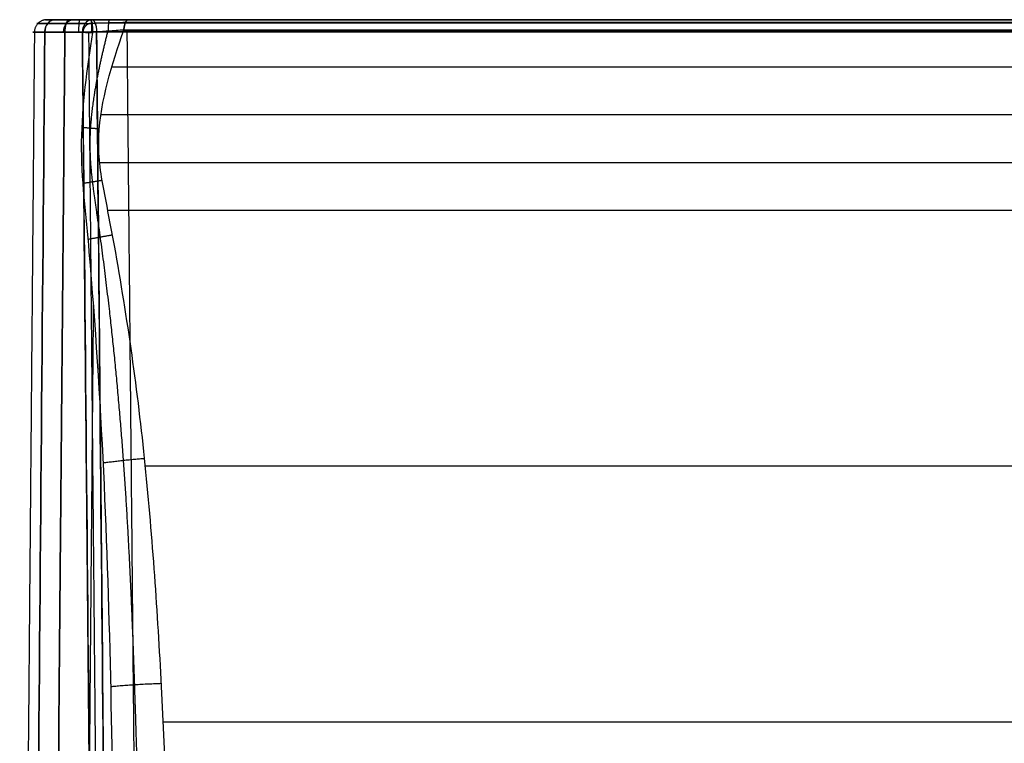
# Model space of a CAD drawing. Header units: millimetres. Extents: x -365 to 365, y -137 to 137.
# Tile 10 of 34: x -364 to -286, y 80 to 137. Entities that reach past the tile are written whole.
import ezdxf

# ---------------------------------------------------------------- set-up
doc = ezdxf.new("R2010")
doc.units = ezdxf.units.MM
doc.header["$MEASUREMENT"] = 0
doc.layers.add('IGES level 16', color=7, linetype='Continuous', true_color=0x666666)

msp = doc.modelspace()

# ---------------------------------------------------------------- linework, layer by layer
at = {"layer": 'IGES level 16', "extrusion": (0.646632, -4.00047e-14, 0.762802)}
for centre in [(136.2, 333.911, -165.386), (136.2, 333.911, -160.783)]:
    msp.add_arc(centre, 1, 0, 89.5, dxfattribs=at)
at = {"layer": 'IGES level 16', "extrusion": (0.646632, -9.58715e-07, 0.762802)}
msp.add_arc((136.199, 333.912, -160.783), 1, 0.00006, 89.50013, dxfattribs=at)
at = {"layer": 'IGES level 16', "extrusion": (0.930384, 1.80377e-13, -0.366587)}
msp.add_arc((136.2, -44.707, -367.899), 1, 0, 88.5, dxfattribs=at)
at = {"layer": 'IGES level 16', "extrusion": (-0.009307, 0.999657, -0.024468)}
msp.add_arc((357.392, 96.658, 137.209), 1, 40.30084, 111.51151, dxfattribs=at)
at = {"layer": 'IGES level 16'}
for points, weights, degree in [([(-362.274, 137.2, 87.091), (-363.236, 137.2, 86.85), (-363.244, 136.208, 86.848)], [1, 0.709754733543, 1], 2), ([(-362.415, 136.209, 90.408), (-362.408, 137.2, 90.402), (-361.652, 137.2, 89.761)], [1, 0.710185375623, 1], 2), ([(-360.927, 136.209, 92.163), (-360.923, 136.79, 92.16), (-360.608, 137.2, 91.893), (-360.164, 137.2, 91.516)], [1, 0.806790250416, 0.806790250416, 1], 3), ([(-360.461, 137.2, 85.029), (-360.827, 137.2, 84.098), (-360.827, 136.2, 84.098)], [1, 0.707106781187, 1], 2), ([(-360.827, 136.2, 84.098), (-360.827, 137.2, 84.098), (-360.461, 137.2, 85.029)], [1, 0.707106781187, 1], 2), ([(-360.72, 136.907, 84.371), (-360.075, 136.906, 84.117), (-359.363, 136.906, 84.047), (-358.676, 136.905, 84.177)], [0.853553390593, 0.853249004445, 0.852945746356, 0.852685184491], 3), ([(-359.647, 137.2, 84.835), (-359.741, 137.2, 83.837), (-359.741, 136.197, 83.839)], [1, 0.706205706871, 1], 2), ([(-358.622, 136.195, 83.89), (-358.621, 137.2, 83.886), (-358.807, 137.2, 84.873)], [1, 0.705370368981, 1], 2), ([(-358.807, 137.2, 84.873), (-358.621, 137.2, 83.886), (-358.622, 136.195, 83.89)], [1, 0.705370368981, 1], 2), ([(-358.677, 136.223, 94.272), (-358.693, 136.785, 94.259), (-358.705, 137.185, 93.862), (-358.706, 137.199, 93.297)], [0.996854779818, 0.81082512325, 0.807248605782, 0.986125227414], 3), ([(-358.676, 137.2, 93.272), (-358.319, 137.2, 94.178), (-358.31, 136.226, 94.202)], [1, 0.716301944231, 1], 2), ([(-356.022, 136.969, 84.002), (-356.88, 136.95, 84.313), (-357.813, 136.927, 84.362), (-358.676, 136.905, 84.177)], [0.884392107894, 0.875134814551, 0.863884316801, 0.852685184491], 3), ([(-357.368, 136.291, 83.955), (-357.359, 137.2, 84.037), (-357.279, 137.2, 84.947)], [1, 0.73853367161, 1], 2), ([(-356.147, 136.382, 83.682), (-356.092, 137.2, 83.823), (-355.789, 137.2, 84.598)], [1, 0.768784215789, 1], 2), ([(-355.789, 137.2, 84.598), (-356.092, 137.2, 83.823), (-356.147, 136.382, 83.682)], [1, 0.768784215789, 1], 2), ([(-363.243, 136.217, 86.845), (-363.632, 90.818, 86.998), (-364.022, 45.416, 87.151), (-364.412, 0.013, 87.305)], [0.79093420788, 0.790970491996, 0.791006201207, 0.791041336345], 3), ([(-358.31, 136.226, 94.202), (-358.976, 136.226, 94.465), (-359.439, 136.209, 93.919)], [1, 0.813046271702, 1], 2), ([(-357.738, 9.264, 97.349), (-358.132, 51.583, 96.313), (-358.526, 93.902, 95.277), (-358.92, 136.221, 94.242)], [0.906519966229, 0.906521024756, 0.906522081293, 0.906523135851], 3), ([(-358.089, 128.526, 83.571), (-358.763, 128.58, 83.836), (-359.487, 128.637, 83.847)], [1, 0.983900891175, 0.999987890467], 2), ([(-357.871, 124.441, 83.58), (-358.606, 124.322, 83.875), (-359.396, 124.192, 83.862)], [1, 0.980540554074, 0.999986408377], 2), ([(-357.043, 120.108, 83.65), (-357.989, 119.945, 84.036), (-358.999, 119.756, 83.909)], [1, 0.968133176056, 0.999979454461], 2), ([(-358.573, 114.543, 84.015), (-358.901, 76.36, 84.144), (-359.229, 38.177, 84.273), (-359.557, -0.004, 84.401)], [0.906629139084, 0.906607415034, 0.906585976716, 0.906564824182], 3), ([(-354.497, 102.364, 84.561), (-356.191, 102.229, 85.235), (-357.799, 102.009, 84.394)], [1, 0.909511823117, 0.999961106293], 2), ([(-353.167, 84.507, 85.632), (-355.395, 84.436, 86.504), (-357.211, 84.25, 84.955)], [1, 0.858032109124, 0.999969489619], 2)]:
    msp.add_rational_spline(points, weights, degree=degree, dxfattribs=at)
for points, weights, knots in [([(-362.189, 136.91, 90.216), (-362.952, 136.911, 89.316), (-363.242, 136.91, 88.057), (-362.672, 136.909, 85.782), (-361.823, 136.908, 84.806), (-360.72, 136.907, 84.371)], [0.855092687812, 0.855264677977, 0.855176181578, 0.854578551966, 0.854075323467, 0.853553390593], [0, 0, 0, 0, 0.002834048, 0.002834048, 0.005668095, 0.005668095, 0.005668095, 0.005668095]), ([(-358.4, 136.86, 93.97), (-358.497, 136.901, 93.97), (-358.598, 136.918, 93.97), (-358.697, 136.915, 93.97), (-359.098, 136.903, 93.97), (-359.386, 136.619, 93.97), (-359.392, 136.21, 93.97)], [0.746841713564, 0.769543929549, 0.80546254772, 0.854597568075, 0.686684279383, 0.673119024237, 0.813901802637], [0.3655093, 0.3655093, 0.3655093, 0.3655093, 0.5, 0.5, 0.5, 0.9596064, 0.9596064, 0.9596064, 0.9596064]), ([(358.507, 136.916, 93.955), (329.627, 136.916, 82.574), (300.555, 136.916, 71.97), (256.651, 136.916, 57.368), (241.964, 136.916, 52.727), (212.508, 136.916, 43.78), (197.748, 136.916, 39.448), (153.302, 136.916, 27.193), (123.402, 136.916, 20.249), (62.551, 136.916, 10.936), (31.578, 136.916, 8.637), (-31.44, 136.916, 8.63), (-62.489, 136.916, 10.932), (-123.38, 136.916, 20.24), (-153.281, 136.916, 27.193), (-197.724, 136.916, 39.439), (-212.481, 136.916, 43.771), (-241.929, 136.916, 52.717), (-256.613, 136.916, 57.356), (-300.5, 136.916, 71.951), (-329.553, 136.916, 82.547), (-358.42, 136.916, 93.921)], [0.858150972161, 0.858150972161, 0.858150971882, 0.858150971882, 0.858150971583, 0.858150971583, 0.858150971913, 0.858150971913, 0.85815097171, 0.85815097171, 0.858150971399, 0.858150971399, 0.858151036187, 0.858150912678, 0.858150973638, 0.858150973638, 0.858150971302, 0.858150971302, 0.858150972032, 0.858150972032, 0.858150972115, 0.858150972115], [0, 0, 0, 0, 0.0931053, 0.0931053, 0.1396579, 0.1396579, 0.1862106, 0.1862106, 0.2793159, 0.2793159, 0.3724212, 0.3724212, 0.4655265, 0.4655265, 0.5586318, 0.5586318, 0.6051844, 0.6051844, 0.6517371, 0.6517371, 0.7448424, 0.7448424, 0.7448424, 0.7448424]), ([(356.107, 136.969, 84.035), (327.485, 136.969, 72.86), (298.599, 136.969, 62.416), (254.819, 136.969, 48.02), (240.178, 136.969, 43.429), (210.842, 136.969, 34.563), (196.143, 136.969, 30.28), (151.872, 136.969, 18.276), (122.114, 136.969, 11.462), (76.778, 136.969, 4.738), (61.554, 136.969, 3.066), (30.887, 136.969, 0.837), (15.406, 136.969, 0.28), (-31.117, 136.969, 0.287), (-61.72, 136.969, 2.504), (-122.083, 136.969, 11.458), (-151.823, 136.969, 18.265), (-196.083, 136.969, 30.263), (-210.781, 136.969, 34.545), (-240.118, 136.969, 43.41), (-254.767, 136.969, 48.004), (-298.532, 136.969, 62.393), (-327.409, 136.969, 72.832), (-356.022, 136.969, 84.002)], [0.884392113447, 0.884387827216, 0.884389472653, 0.884391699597, 0.884392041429, 0.884392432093, 0.884392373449, 0.88438867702, 0.884391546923, 0.884378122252, 0.884370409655, 0.884360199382, 0.884357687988, 0.884357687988, 0.884373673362, 0.884391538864, 0.884388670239, 0.884392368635, 0.884392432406, 0.884392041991, 0.884391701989, 0.884389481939, 0.884387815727, 0.884392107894], [0, 0, 0, 0, 0.0921382, 0.0921382, 0.1382073, 0.1382073, 0.1842764, 0.1842764, 0.2764146, 0.2764146, 0.3224837, 0.3224837, 0.3685528, 0.3685528, 0.460691, 0.460691, 0.5528292, 0.5528292, 0.5988983, 0.5988983, 0.6449674, 0.6449674, 0.7371056, 0.7371056, 0.7371056, 0.7371056]), ([(-354.844, 66.608, 86.757), (-354.943, 72.504, 86.478), (-355.082, 78.425, 86.172), (-355.483, 90.285, 85.538), (-355.735, 96.211, 85.202), (-356.594, 108.083, 84.481), (-357.198, 113.995, 84.106), (-358.205, 121.407, 83.856), (-358.441, 122.884, 83.817), (-358.799, 125.75, 83.778), (-358.867, 127.156, 83.774), (-358.613, 131.149, 83.768), (-358.047, 133.754, 83.788), (-357.407, 136.292, 83.959)], [0.907144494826, 0.913874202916, 0.921230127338, 0.936786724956, 0.94512371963, 0.964368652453, 0.975165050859, 0.986285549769, 0.988557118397, 0.991976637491, 0.992618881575, 0.990739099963, 0.986121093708, 0.977539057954], [0, 0, 0, 0, 0.01781816, 0.01781816, 0.03563631, 0.03563631, 0.05345447, 0.05345447, 0.057909, 0.057909, 0.06236354, 0.06236354, 0.0703796, 0.0703796, 0.0703796, 0.0703796])]:
    msp.add_rational_spline(points, weights, degree=3, knots=knots, dxfattribs=at)
for points, knots in [([(-361.652, 137.2, 89.761), (-361.869, 137.2, 89.505), (-362.045, 137.2, 89.208), (-362.286, 137.2, 88.581), (-362.353, 137.2, 88.242), (-362.372, 137.2, 87.571), (-362.324, 137.2, 87.229), (-362.12, 137.2, 86.589), (-361.961, 137.2, 86.282), (-361.557, 137.2, 85.746), (-361.305, 137.2, 85.51), (-361.026, 137.2, 85.324), (-360.849, 137.2, 85.206), (-360.659, 137.2, 85.107), (-360.461, 137.2, 85.029)], [6, 6, 6, 6, 6.17771, 6.17771, 6.355419, 6.355419, 6.533129, 6.533129, 6.710843, 6.710843, 6.888565, 6.888565, 6.888565, 7, 7, 7, 7]), ([(-361.652, 137.2, 89.761), (-362.27, 137.2, 89.032), (-362.505, 137.2, 88.013), (-362.043, 137.2, 86.17), (-361.355, 137.2, 85.38), (-360.461, 137.2, 85.029)], [0, 0, 0, 0, 0.002834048, 0.002834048, 0.005668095, 0.005668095, 0.005668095, 0.005668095]), ([(-360.461, 137.2, 85.029), (-360.148, 137.2, 84.906), (-359.81, 137.2, 84.836), (-359.475, 137.2, 84.823), (-359.252, 137.2, 84.815), (-359.026, 137.2, 84.832), (-358.807, 137.2, 84.873)], [7, 7, 7, 7, 7.602709, 7.602709, 7.602709, 8, 8, 8, 8]), ([(358.762, 137.2, 93.306), (329.871, 137.2, 81.921), (300.788, 137.2, 71.313), (256.865, 137.2, 56.704), (242.171, 137.2, 52.061), (212.706, 137.2, 43.111), (197.941, 137.2, 38.778), (153.473, 137.2, 26.516), (123.543, 137.2, 19.565), (62.621, 137.2, 10.241), (31.612, 137.2, 7.939), (-31.474, 137.2, 7.933), (-62.56, 137.2, 10.237), (-123.519, 137.2, 19.556), (-153.451, 137.2, 26.516), (-197.917, 137.2, 38.768), (-212.679, 137.2, 43.102), (-242.137, 137.2, 52.051), (-256.826, 137.2, 56.692), (-300.733, 137.2, 71.293), (-329.797, 137.2, 81.893), (-358.676, 137.2, 93.272)], [0, 0, 0, 0, 0.0931053, 0.0931053, 0.1396579, 0.1396579, 0.1862106, 0.1862106, 0.2793159, 0.2793159, 0.3724212, 0.3724212, 0.4655265, 0.4655265, 0.5586318, 0.5586318, 0.6051844, 0.6051844, 0.6517371, 0.6517371, 0.7448424, 0.7448424, 0.7448424, 0.7448424]), ([(358.762, 137.2, 93.306), (329.894, 137.2, 81.93), (300.829, 137.2, 71.328), (256.936, 137.2, 56.727), (242.251, 137.2, 52.086), (212.803, 137.2, 43.14), (198.046, 137.2, 38.808), (153.601, 137.2, 26.549), (123.684, 137.2, 19.594), (62.773, 137.2, 10.257), (31.762, 137.2, 7.946), (-15.567, 137.2, 7.931), (-31.255, 137.2, 8.502), (-62.306, 137.2, 10.811), (-77.692, 137.2, 12.553), (-123.43, 137.2, 19.537), (-153.374, 137.2, 26.496), (-197.857, 137.2, 38.751), (-212.624, 137.2, 43.086), (-242.093, 137.2, 52.037), (-256.788, 137.2, 56.679), (-300.711, 137.2, 71.285), (-329.792, 137.2, 81.891), (-358.676, 137.2, 93.272)], [4, 4, 4, 4, 4.125, 4.125, 4.1875, 4.1875, 4.25, 4.25, 4.375, 4.375, 4.5, 4.5, 4.5625, 4.5625, 4.625, 4.625, 4.75, 4.75, 4.8125, 4.8125, 4.875, 4.875, 5, 5, 5, 5]), ([(-355.789, 137.2, 84.598), (-327.186, 137.2, 73.431), (-298.321, 137.2, 62.997), (-254.572, 137.2, 48.613), (-239.929, 137.2, 44.021), (-210.6, 137.2, 35.158), (-195.908, 137.2, 30.878), (-151.672, 137.2, 18.886), (-121.957, 137.2, 12.086), (-61.658, 137.2, 3.141), (-31.087, 137.2, 0.927), (15.391, 137.2, 0.92), (30.857, 137.2, 1.476), (61.492, 137.2, 3.702), (76.7, 137.2, 5.373), (121.988, 137.2, 12.09), (151.721, 137.2, 18.898), (195.968, 137.2, 30.895), (210.661, 137.2, 35.176), (239.989, 137.2, 44.039), (254.625, 137.2, 48.63), (298.388, 137.2, 63.02), (327.262, 137.2, 73.459), (355.874, 137.2, 84.631)], [-0.7371056, -0.7371056, -0.7371056, -0.7371056, -0.6449674, -0.6449674, -0.5988983, -0.5988983, -0.5528292, -0.5528292, -0.460691, -0.460691, -0.3685528, -0.3685528, -0.3224837, -0.3224837, -0.2764146, -0.2764146, -0.1842764, -0.1842764, -0.1382073, -0.1382073, -0.0921382, -0.0921382, 0, 0, 0, 0]), ([(-355.789, 137.2, 84.598), (-327.186, 137.2, 73.431), (-298.321, 137.2, 62.997), (-254.572, 137.2, 48.613), (-239.928, 137.2, 44.021), (-210.6, 137.2, 35.158), (-195.907, 137.2, 30.878), (-151.67, 137.2, 18.886), (-121.956, 137.2, 12.086), (-61.657, 137.2, 3.141), (-31.085, 137.2, 0.927), (15.393, 137.2, 0.92), (30.859, 137.2, 1.476), (61.495, 137.2, 3.703), (76.703, 137.2, 5.373), (121.991, 137.2, 12.09), (151.724, 137.2, 18.899), (195.971, 137.2, 30.896), (210.664, 137.2, 35.177), (239.992, 137.2, 44.04), (254.628, 137.2, 48.631), (298.391, 137.2, 63.021), (327.265, 137.2, 73.46), (355.874, 137.2, 84.631)], [9, 9, 9, 9, 9.125, 9.125, 9.1875, 9.1875, 9.25, 9.25, 9.375, 9.375, 9.5, 9.5, 9.5625, 9.5625, 9.625, 9.625, 9.75, 9.75, 9.8125, 9.8125, 9.875, 9.875, 10, 10, 10, 10]), ([(-363.584, 0, 90.867), (-363.388, 22.861, 90.79), (-363.192, 45.722, 90.713), (-362.802, 91.125, 90.56), (-362.609, 113.667, 90.484), (-362.415, 136.209, 90.408)], [0, 0, 0, 0, 0.503518, 0.503518, 1, 1, 1, 1]), ([(-362.415, 136.209, 90.408), (-362.609, 113.667, 90.484), (-362.802, 91.125, 90.56), (-363.192, 45.722, 90.713), (-363.388, 22.861, 90.79), (-363.584, 0, 90.867)], [2, 2, 2, 2, 2.496482, 2.496482, 3, 3, 3, 3]), ([(-362.415, 136.209, 90.408), (-363.241, 136.21, 89.433), (-363.552, 136.209, 88.077), (-362.936, 136.206, 85.62), (-362.016, 136.203, 84.565), (-360.827, 136.2, 84.098)], [1, 1, 1, 1, 1.5, 1.5, 2, 2, 2, 2]), ([(-360.827, 136.2, 84.098), (-362.019, 136.203, 84.567), (-362.936, 136.206, 85.619), (-363.552, 136.209, 88.077), (-363.239, 136.21, 89.435), (-362.415, 136.209, 90.408)], [-0.005668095, -0.005668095, -0.005668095, -0.005668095, -0.002834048, -0.002834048, 0, 0, 0, 0]), ([(-360.827, 136.2, 84.098), (-360.847, 133.867, 84.106), (-360.867, 131.534, 84.114), (-360.978, 118.534, 84.158), (-361.07, 107.868, 84.194), (-361.44, 64.801, 84.339), (-361.719, 32.401, 84.449), (-361.997, 0, 84.558)], [2, 2, 2, 2, 2.051393, 2.051393, 2.286331, 2.286331, 3, 3, 3, 3]), ([(-361.997, 0, 84.558), (-361.719, 32.401, 84.449), (-361.44, 64.801, 84.339), (-361.07, 107.868, 84.194), (-360.978, 118.534, 84.158), (-360.867, 131.534, 84.114), (-360.847, 133.867, 84.106), (-360.827, 136.2, 84.098)], [0, 0, 0, 0, 0.713669, 0.713669, 0.948607, 0.948607, 1, 1, 1, 1]), ([(-358.622, 136.195, 83.89), (-359.09, 133.312, 83.816), (-359.487, 130.401, 83.841), (-359.552, 124.571, 83.861), (-359.162, 121.677, 83.874), (-358.42, 112.977, 84.027), (-358.039, 107.174, 84.223), (-357.23, 89.748, 84.797), (-357.047, 78.111, 85.152), (-356.911, 66.476, 85.47)], [8.653581, 8.653581, 8.653581, 8.653581, 8.778581, 8.778581, 8.903581, 8.903581, 9.153581, 9.153581, 9.653581, 9.653581, 9.653581, 9.653581]), ([(-358.622, 136.195, 83.89), (-359.09, 133.312, 83.816), (-359.487, 130.401, 83.841), (-359.552, 124.571, 83.861), (-359.162, 121.677, 83.874), (-358.42, 112.977, 84.027), (-358.039, 107.174, 84.223), (-357.23, 89.748, 84.797), (-357.047, 78.111, 85.152), (-356.911, 66.476, 85.47)], [2, 2, 2, 2, 2.125, 2.125, 2.25, 2.25, 2.5, 2.5, 3, 3, 3, 3]), ([(-358.257, 9.252, 97.026), (-358.398, 24.427, 96.655), (-358.539, 39.603, 96.283), (-358.822, 69.954, 95.54), (-358.963, 85.129, 95.169), (-359.216, 112.273, 94.505), (-359.327, 124.241, 94.212), (-359.439, 136.209, 93.919)], [0, 0, 0, 0, 0.358597, 0.358597, 0.717195, 0.717195, 1, 1, 1, 1]), ([(-356.147, 136.382, 83.682), (-356.542, 136.353, 83.83), (-356.962, 136.322, 83.923), (-357.382, 136.29, 83.956), (-357.795, 136.258, 83.99), (-358.215, 136.226, 83.967), (-358.622, 136.195, 83.89)], [7.653581, 7.653581, 7.653581, 7.653581, 8.158388, 8.158388, 8.158388, 8.653581, 8.653581, 8.653581, 8.653581]), ([(-358.31, 136.226, 94.202), (-329.447, 136.226, 82.83), (-300.399, 136.226, 72.236), (-256.52, 136.226, 57.643), (-241.84, 136.226, 53.005), (-212.396, 136.226, 44.061), (-197.64, 136.226, 39.729), (-153.207, 136.226, 27.486), (-123.319, 136.226, 20.536), (-62.458, 136.226, 11.233), (-31.425, 136.226, 8.932), (31.564, 136.226, 8.939), (62.521, 136.226, 11.237), (123.341, 136.226, 20.545), (153.228, 136.226, 27.486), (197.664, 136.226, 39.738), (212.423, 136.226, 44.07), (241.874, 136.226, 53.015), (256.558, 136.226, 57.655), (300.454, 136.226, 72.255), (329.521, 136.226, 82.857), (358.396, 136.226, 94.236)], [-0.7448424, -0.7448424, -0.7448424, -0.7448424, -0.6517371, -0.6517371, -0.6051844, -0.6051844, -0.5586318, -0.5586318, -0.4655265, -0.4655265, -0.3724212, -0.3724212, -0.2793159, -0.2793159, -0.1862106, -0.1862106, -0.1396579, -0.1396579, -0.0931053, -0.0931053, 0, 0, 0, 0]), ([(358.396, 136.226, 94.236), (357.565, 136.226, 93.909), (328.254, 136.226, 82.382), (298.619, 136.226, 71.612), (255.111, 136.226, 57.192), (240.56, 136.226, 52.607), (211.384, 136.226, 43.764), (196.765, 136.226, 39.482), (167.419, 136.226, 31.408), (152.684, 136.226, 27.655), (123.009, 136.226, 21.066), (108.074, 136.226, 18.211), (77.962, 136.226, 13.598), (62.78, 136.226, 11.862), (32.158, 136.226, 9.549), (16.659, 136.226, 8.966), (-29.564, 136.226, 8.877), (-60.112, 136.226, 11.008), (-105.501, 136.226, 17.754), (-120.56, 136.226, 20.574), (-150.567, 136.226, 27.141), (-165.527, 136.226, 30.912), (-195.292, 136.226, 39.054), (-210.09, 136.226, 43.38), (-239.597, 136.226, 52.307), (-254.298, 136.226, 56.93), (-298.186, 136.226, 71.454), (-327.98, 136.226, 82.276), (-357.508, 136.226, 93.886), (-358.31, 136.226, 94.202)], [0, 0, 0, 0, 0.00362, 0.127735, 0.127735, 0.189792, 0.189792, 0.251849, 0.251849, 0.313906, 0.313906, 0.375963, 0.375963, 0.438021, 0.438021, 0.500078, 0.500078, 0.624192, 0.624192, 0.686249, 0.686249, 0.748306, 0.748306, 0.810364, 0.810364, 0.872421, 0.872421, 0.996535, 1, 1, 1, 1]), ([(-358.31, 136.226, 94.202), (-358.306, 135.884, 94.21), (-358.303, 135.543, 94.219), (-358.275, 132.535, 94.292), (-358.25, 129.869, 94.358), (-358.126, 116.54, 94.684), (-358.027, 105.877, 94.945), (-357.661, 66.566, 95.907), (-357.394, 37.918, 96.608), (-357.128, 9.269, 97.31)], [1, 1, 1, 1, 1.008077, 1.008077, 1.071069, 1.071069, 1.323037, 1.323037, 2, 2, 2, 2]), ([(-352.412, 66.678, 86.605), (-352.6, 72.552, 86.304), (-352.84, 78.423, 85.978), (-353.469, 90.154, 85.31), (-353.853, 96.011, 84.959), (-355.035, 107.675, 84.228), (-355.847, 113.481, 83.854), (-357.152, 120.718, 83.63), (-357.44, 122.162, 83.596), (-357.997, 125.056, 83.572), (-358.196, 126.521, 83.582), (-357.989, 130.83, 83.559), (-357.109, 133.645, 83.514), (-356.147, 136.382, 83.682)], [6.653581, 6.653581, 6.653581, 6.653581, 6.903581, 6.903581, 7.153581, 7.153581, 7.403581, 7.403581, 7.466081, 7.466081, 7.528581, 7.528581, 7.653581, 7.653581, 7.653581, 7.653581]), ([(-352.412, 66.678, 86.605), (-352.6, 72.552, 86.304), (-352.84, 78.423, 85.978), (-353.469, 90.154, 85.31), (-353.853, 96.011, 84.959), (-355.035, 107.675, 84.228), (-355.847, 113.481, 83.854), (-357.152, 120.718, 83.63), (-357.44, 122.162, 83.596), (-357.997, 125.056, 83.572), (-358.196, 126.521, 83.582), (-357.989, 130.83, 83.559), (-357.109, 133.645, 83.514), (-356.147, 136.382, 83.682)], [0, 0, 0, 0, 0.25, 0.25, 0.5, 0.5, 0.75, 0.75, 0.8125, 0.8125, 0.875, 0.875, 1, 1, 1, 1]), ([(356.232, 136.382, 83.715), (327.605, 136.382, 72.538), (298.712, 136.382, 62.092), (254.923, 136.382, 47.693), (240.28, 136.382, 43.1), (210.939, 136.382, 34.233), (196.238, 136.382, 29.949), (151.954, 136.382, 17.942), (122.182, 136.382, 11.125), (76.82, 136.382, 4.397), (61.588, 136.382, 2.723), (30.904, 136.382, 0.493), (15.414, 136.382, -0.064), (-31.134, 136.382, -0.056), (-61.754, 136.382, 2.161), (-122.151, 136.382, 11.121), (-151.904, 136.382, 17.931), (-196.177, 136.382, 29.932), (-210.878, 136.382, 34.215), (-240.22, 136.382, 43.082), (-254.871, 136.382, 47.676), (-298.646, 136.382, 62.068), (-327.529, 136.382, 72.509), (-356.147, 136.382, 83.682)], [0, 0, 0, 0, 0.0921382, 0.0921382, 0.1382073, 0.1382073, 0.1842764, 0.1842764, 0.2764146, 0.2764146, 0.3224837, 0.3224837, 0.3685528, 0.3685528, 0.460691, 0.460691, 0.5528292, 0.5528292, 0.5988983, 0.5988983, 0.6449674, 0.6449674, 0.7371056, 0.7371056, 0.7371056, 0.7371056]), ([(-356.147, 136.382, 83.682), (-327.516, 136.382, 72.505), (-298.622, 136.382, 62.06), (-254.831, 136.382, 47.663), (-240.173, 136.382, 43.067), (-210.815, 136.382, 34.197), (-196.108, 136.382, 29.913), (-151.828, 136.382, 17.912), (-122.085, 136.382, 11.108), (-61.726, 136.382, 2.159), (-31.125, 136.382, -0.056), (15.398, 136.382, -0.064), (30.879, 136.382, 0.492), (61.544, 136.382, 2.719), (76.767, 136.382, 4.39), (122.1, 136.382, 11.109), (151.862, 136.382, 17.92), (196.153, 136.382, 29.925), (210.861, 136.382, 34.21), (240.217, 136.382, 43.081), (254.867, 136.382, 47.675), (298.675, 136.382, 62.078), (327.594, 136.382, 72.533), (356.232, 136.382, 83.715)], [1, 1, 1, 1, 1.125, 1.125, 1.1875, 1.1875, 1.25, 1.25, 1.375, 1.375, 1.5, 1.5, 1.5625, 1.5625, 1.625, 1.625, 1.75, 1.75, 1.8125, 1.8125, 1.875, 1.875, 2, 2, 2, 2]), ([(-357.083, 133.453, 83.565), (-330.903, 133.453, 73.331), (-289.623, 133.453, 58.278), (-240.304, 133.453, 42.59), (-210.151, 133.453, 33.543), (-179.856, 133.453, 24.866), (-141.547, 133.453, 15.037), (-79.345, 133.453, 2.985), (0, 133.453, -2.841), (79.345, 133.453, 2.986), (141.548, 133.453, 15.036), (179.856, 133.453, 24.866), (210.151, 133.453, 33.543), (240.304, 133.453, 42.589), (289.651, 133.453, 58.288), (330.958, 133.453, 73.351), (357.166, 133.453, 83.597)], [0.0581097, 0.0581097, 0.0581097, 0.0581097, 0.1584497, 0.2146373, 0.2427311, 0.2708249, 0.3270125, 0.3832001, 0.4955752, 0.6079504, 0.664138, 0.7203256, 0.7484194, 0.7765131, 0.8327007, 0.9331465, 0.9331465, 0.9331465, 0.9331465]), ([(-357.943, 129.67, 83.558), (-331.516, 129.67, 73.214), (-289.98, 129.67, 58.057), (-240.398, 129.67, 42.284), (-210.241, 129.67, 33.237), (-179.939, 129.67, 24.557), (-141.618, 129.67, 14.725), (-79.388, 129.67, 2.668), (0, 129.67, -3.161), (79.388, 129.67, 2.669), (141.618, 129.67, 14.724), (179.939, 129.67, 24.557), (210.241, 129.67, 33.237), (240.398, 129.67, 42.284), (290.007, 129.67, 58.066), (331.57, 129.67, 73.234), (358.022, 129.67, 83.589)], [0.0571603, 0.0571603, 0.0571603, 0.0571603, 0.1584497, 0.2146373, 0.2427311, 0.2708249, 0.3270125, 0.3832001, 0.4955752, 0.6079504, 0.664138, 0.7203256, 0.7484194, 0.7765131, 0.8327007, 0.9340917, 0.9340917, 0.9340917, 0.9340917]), ([(-358.058, 125.873, 83.573), (-331.597, 125.873, 73.213), (-290.025, 125.873, 58.041), (-240.407, 125.873, 42.257), (-210.249, 125.873, 33.209), (-179.947, 125.873, 24.53), (-141.624, 125.873, 14.697), (-79.391, 125.873, 2.64), (0, 125.873, -3.19), (79.391, 125.873, 2.64), (141.624, 125.873, 14.696), (179.947, 125.873, 24.53), (210.249, 125.873, 33.209), (240.407, 125.873, 42.257), (290.052, 125.873, 58.05), (331.652, 125.873, 73.233), (358.14, 125.873, 83.605)], [0.0570266, 0.0570266, 0.0570266, 0.0570266, 0.1584497, 0.2146373, 0.2427311, 0.2708249, 0.3270125, 0.3832001, 0.4955752, 0.6079504, 0.664138, 0.7203256, 0.7484194, 0.7765131, 0.8327007, 0.934228, 0.934228, 0.934228, 0.934228]), ([(-357.423, 122.086, 83.606), (-331.141, 122.086, 73.327), (-289.756, 122.086, 58.231), (-240.329, 122.086, 42.508), (-210.175, 122.086, 33.461), (-179.878, 122.086, 24.783), (-141.566, 122.086, 14.953), (-79.357, 122.086, 2.901), (0, 122.086, -2.927), (79.357, 122.086, 2.901), (141.566, 122.086, 14.953), (179.878, 122.086, 24.783), (210.175, 122.086, 33.461), (240.329, 122.086, 42.508), (289.784, 122.086, 58.24), (331.196, 122.086, 73.347), (357.505, 122.086, 83.638)], [0.0577149, 0.0577149, 0.0577149, 0.0577149, 0.1584497, 0.2146373, 0.2427311, 0.2708249, 0.3270125, 0.3832001, 0.4955752, 0.6079504, 0.664138, 0.7203256, 0.7484194, 0.7765131, 0.8327007, 0.9335394, 0.9335394, 0.9335394, 0.9335394]), ([(-354.439, 101.798, 84.596), (-328.917, 101.798, 74.653), (-288.34, 101.798, 59.887), (-239.736, 101.798, 44.426), (-209.611, 101.798, 35.387), (-179.352, 101.798, 26.721), (-141.125, 101.798, 16.912), (-79.091, 101.798, 4.894), (0, 101.798, -0.914), (79.091, 101.798, 4.894), (141.126, 101.798, 16.912), (179.352, 101.798, 26.721), (209.61, 101.798, 35.388), (239.736, 101.798, 44.426), (288.369, 101.798, 59.897), (328.974, 101.798, 74.674), (354.525, 101.798, 84.63)], [0.0605924, 0.0605924, 0.0605924, 0.0605924, 0.1584497, 0.2146373, 0.2427311, 0.2708249, 0.3270125, 0.3832001, 0.4955752, 0.6079504, 0.664138, 0.7203256, 0.7484194, 0.7765131, 0.8327007, 0.9306676, 0.9306676, 0.9306676, 0.9306676]), ([(-353.008, 81.478, 85.802), (-327.778, 81.478, 75.987), (-287.526, 81.478, 61.353), (-239.251, 81.478, 45.996), (-209.148, 81.478, 36.964), (-178.922, 81.478, 28.307), (-140.765, 81.478, 18.516), (-78.874, 81.478, 6.526), (0, 81.478, 0.734), (78.874, 81.478, 6.526), (140.765, 81.478, 18.516), (178.922, 81.478, 28.307), (209.148, 81.478, 36.965), (239.251, 81.478, 45.996), (287.556, 81.478, 61.362), (327.836, 81.478, 76.008), (353.094, 81.478, 85.836)], [0.0616583, 0.0616583, 0.0616583, 0.0616583, 0.1584497, 0.2146373, 0.2427311, 0.2708249, 0.3270125, 0.3832001, 0.4955752, 0.6079504, 0.664138, 0.7203256, 0.7484194, 0.7765131, 0.8327007, 0.9296026, 0.9296026, 0.9296026, 0.9296026])]:
    msp.add_open_spline(points, degree=3, knots=knots, dxfattribs=at)
for points, degree in [([(-359.213, 136.91, 93.727), (-360.701, 136.91, 91.972), (-362.189, 136.91, 90.216)], 2), ([(-358.676, 137.2, 93.272), (-360.164, 137.2, 91.516), (-361.652, 137.2, 89.761)], 2), ([(-358.676, 137.2, 93.272), (-360.164, 137.2, 91.516), (-361.652, 137.2, 89.761)], 2), ([(-360.461, 137.2, 85.029), (-359.939, 137.2, 84.824), (-359.363, 137.2, 84.768), (-358.807, 137.2, 84.873)], 3), ([(-358.807, 137.2, 84.873), (-357.8, 137.2, 85.063), (-356.744, 137.2, 84.971), (-355.789, 137.2, 84.598)], 3), ([(-358.807, 137.2, 84.873), (-357.795, 137.2, 85.064), (-356.749, 137.2, 84.973), (-355.789, 137.2, 84.598)], 3), ([(-362.415, 136.209, 90.408), (-360.927, 136.209, 92.163), (-359.439, 136.209, 93.919)], 2), ([(-359.439, 136.209, 93.919), (-360.927, 136.209, 92.163), (-362.415, 136.209, 90.408)], 2), ([(-358.622, 136.195, 83.89), (-359.363, 136.197, 83.751), (-360.131, 136.198, 83.825), (-360.827, 136.2, 84.098)], 3), ([(-360.827, 136.2, 84.098), (-360.125, 136.198, 83.823), (-359.362, 136.197, 83.751), (-358.622, 136.195, 83.89)], 3), ([(-359.439, 136.209, 93.919), (-359.045, 93.89, 94.954), (-358.651, 51.571, 95.99), (-358.257, 9.252, 97.026)], 3), ([(-356.147, 136.382, 83.682), (-356.93, 136.325, 83.976), (-357.796, 136.258, 84.046), (-358.622, 136.195, 83.89)], 3), ([(-357.128, 9.269, 97.31), (-357.522, 51.588, 96.274), (-357.916, 93.907, 95.238), (-358.31, 136.226, 94.202)], 3), ([(-355.904, 136.226, 93.256), (-355.296, 72.748, 94.803), (-354.689, 9.269, 96.351)], 2)]:
    msp.add_open_spline(points, degree=degree, dxfattribs=at)

doc.saveas('drawing.dxf')
